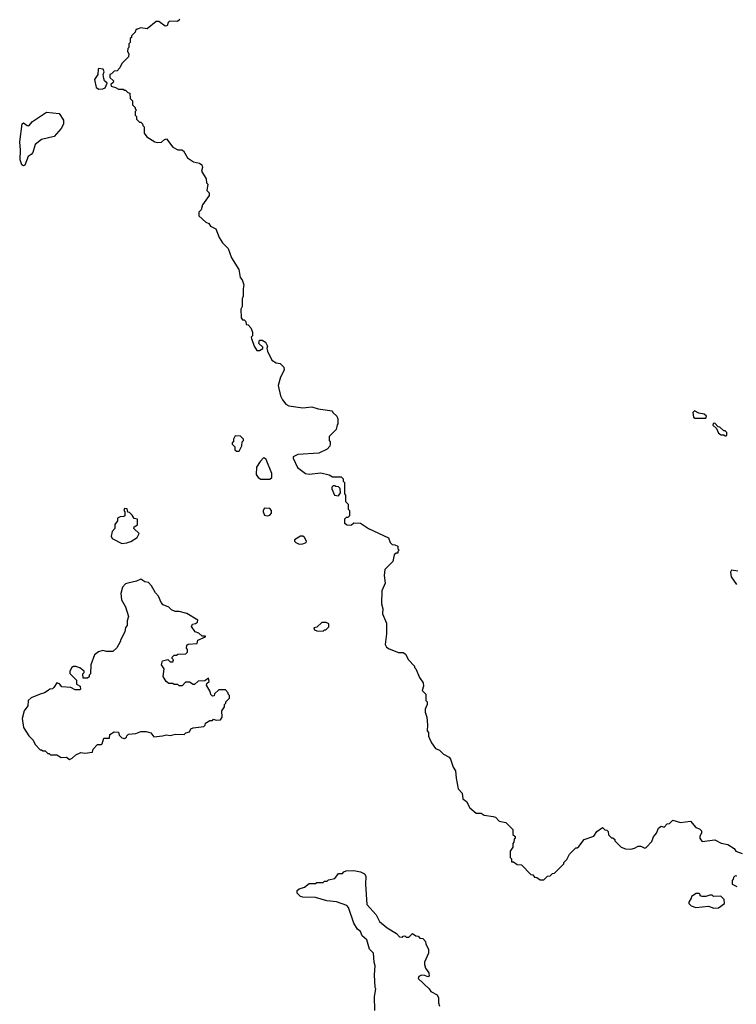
# Model space of a CAD drawing. Extents: x 1861455 to 2058065, y 200073 to 437907.
# Tile 46 of 256: x 1948694 to 1954313, y 273254 to 280974. Entities that reach past the tile are written whole.
import ezdxf

# ---------------------------------------------------------------- set-up
doc = ezdxf.new("R2010")
doc.units = 0

msp = doc.modelspace()

# ---------------------------------------------------------------- linework, layer by layer
at = {"layer": '0CON05XD'}
for points in [[(1949950, 280975), (1949931.7, 280958.3), (1949868.3, 280961.7), (1949858.3, 280951.7), (1949850, 280925), (1949835, 280922.5), (1949785, 280960), (1949765, 280960), (1949695, 280902.5), (1949645, 280910), (1949615, 280900), (1949601.7, 280888.3), (1949600, 280875), (1949571.7, 280848.3), (1949570, 280835), (1949560, 280825), (1949560, 280795), (1949550, 280785), (1949550, 280755), (1949543, 280747), (1949540, 280725), (1949550, 280705), (1949548.3, 280681.7), (1949495, 280630), (1949480, 280595), (1949458.3, 280571.7), (1949435, 280570), (1949415, 280550), (1949400, 280545), (1949401.7, 280521.7), (1949430, 280495), (1949428.3, 280481.7), (1949410, 280465), (1949411.7, 280451.7)], [(1949315, 280430), (1949345, 280432.5), (1949365, 280440), (1949380, 280475), (1949360, 280495), (1949353, 280513), (1949350, 280545), (1949357.5, 280565), (1949350, 280585), (1949315, 280590), (1949310, 280585), (1949307, 280543), (1949280, 280505), (1949295, 280442.5), (1949315, 280430)], [(1949411.7, 280451.7), (1949445, 280442.5), (1949468.3, 280428.3), (1949505, 280430), (1949515, 280420), (1949525, 280420), (1949541.7, 280401.7), (1949558.3, 280398.3), (1949560, 280355), (1949578.3, 280338.3), (1949580, 280305), (1949600, 280285), (1949600, 280275), (1949610, 280265), (1949600, 280255), (1949600, 280225), (1949610, 280215), (1949610, 280195), (1949635, 280170), (1949645, 280170), (1949658.3, 280158.3), (1949660, 280145), (1949670, 280135), (1949670, 280085), (1949690, 280055), (1949755, 280016.7), (1949775, 280011.2), (1949807, 280013), (1949830, 280035), (1949845, 280040), (1949894.2, 279974.2), (1949935, 279952.5), (1949965, 279952.5), (1949980, 279945), (1950010.7, 279890.7), (1950058.3, 279858.3), (1950105, 279850), (1950122.5, 279835), (1950127.5, 279815), (1950120, 279785), (1950157, 279727), (1950160, 279695), (1950170, 279685), (1950162.5, 279635), (1950180, 279615), (1950180, 279595), (1950128.3, 279521.7), (1950117, 279483), (1950100, 279465), (1950100, 279435), (1950155, 279387.5), (1950176.4, 279376.4), (1950190, 279355), (1950233, 279333), (1950257.5, 279265), (1950284.1, 279224.1), (1950329.7, 279179.7), (1950355, 279107.5), (1950412.5, 279015), (1950423.6, 278953.6), (1950437.5, 278935), (1950452.5, 278895), (1950446.4, 278863.6), (1950447.5, 278805), (1950437.5, 278785), (1950437.5, 278725), (1950427.5, 278705), (1950430, 278635), (1950441.7, 278621.7), (1950455, 278620), (1950468.3, 278608.3), (1950470, 278585), (1950485, 278580), (1950507, 278557), (1950520, 278525), (1950520, 278495), (1950510, 278485), (1950512.5, 278475), (1950533, 278413), (1950555, 278380), (1950575, 278380), (1950600, 278395), (1950600, 278405), (1950570, 278435), (1950575, 278460), (1950595, 278460), (1950622.5, 278445), (1950636.7, 278415), (1950632.5, 278395), (1950637.5, 278375), (1950672.5, 278305), (1950705, 278282.5), (1950737, 278277), (1950765, 278250), (1950767.5, 278225), (1950738.3, 278171.7), (1950721.2, 278105), (1950738.8, 278025), (1950753.9, 277993.9), (1950780.5, 277960.5), (1950805, 277946.7), (1950915, 277930), (1950985, 277937.5), (1951035, 277922.5), (1951145, 277907.5), (1951150, 277895), (1951180, 277865), (1951190, 277845), (1951190, 277805), (1951183, 277797), (1951175, 277760), (1951120, 277705), (1951120, 277675), (1951130, 277665), (1951130, 277645), (1951125, 277630), (1951105, 277607.5), (1951040, 277575), (1950875, 277563.3), (1950837.5, 277545), (1950837.5, 277535), (1950873.6, 277463.6), (1950936.4, 277416.4), (1950965, 277410.6), (1951055, 277420), (1951120, 277405), (1951148.3, 277388.3), (1951215, 277390), (1951230, 277375), (1951230, 277355), (1951240, 277345), (1951240, 277255), (1951250, 277245), (1951250, 277195), (1951270, 277175), (1951270, 277135), (1951280, 277125), (1951280, 277085), (1951268.3, 277071.7), (1951255, 277070), (1951241.7, 277058.3), (1951240, 277025), (1951263, 277013), (1951285, 277010), (1951297, 277013), (1951315, 277030), (1951367, 277027), (1951430, 276985), (1951585, 276910), (1951600, 276875), (1951615, 276860), (1951637, 276857), (1951660, 276845), (1951660, 276825), (1951670, 276815), (1951660, 276805), (1951658.3, 276791.7), (1951645, 276790), (1951631.7, 276778.3), (1951620, 276725), (1951558.3, 276661.7), (1951552.5, 276615), (1951560, 276555), (1951534, 276495), (1951532.5, 276395), (1951542.5, 276355), (1951540, 276315), (1951571.7, 276241.7), (1951571.7, 276158.3), (1951561.2, 276075), (1951570, 276055), (1951592.1, 276042.1), (1951665, 276012.5), (1951701.7, 276011.7), (1951719.3, 275999.3), (1951742.5, 275955), (1951790, 275905), (1951790, 275895), (1951800, 275885), (1951830, 275815), (1951857.5, 275775), (1951861.7, 275748.3), (1951850, 275715), (1951880, 275685), (1951880, 275635), (1951890, 275625), (1951890, 275605), (1951873, 275567), (1951872.5, 275545), (1951887.5, 275505), (1951892.5, 275445), (1951888.3, 275398.3), (1951900, 275385), (1951900, 275355), (1951908.3, 275338.3), (1951923, 275303), (1951955, 275260), (1951985, 275247.5), (1952017.5, 275215), (1952060.7, 275190.7), (1952073.3, 275175), (1952094.1, 275114.1), (1952112.5, 275085), (1952117, 275027), (1952133.6, 274943.6), (1952165, 274910), (1952170, 274865), (1952197.5, 274845), (1952223.6, 274793.6), (1952273, 274753), (1952311.7, 274751.7), (1952335, 274737.5), (1952407, 274727), (1952425, 274720), (1952455, 274690), (1952505, 274680), (1952560, 274625), (1952560, 274585), (1952578.3, 274568.3), (1952580, 274555), (1952571.7, 274548.3), (1952570, 274525), (1952560, 274515), (1952560, 274485), (1952540, 274455), (1952540, 274405), (1952550, 274395), (1952551.7, 274371.7), (1952565, 274370), (1952595, 274350), (1952628.3, 274348.3), (1952701.7, 274271.7), (1952718.3, 274268.3), (1952731.7, 274251.7), (1952748.3, 274248.3), (1952775, 274230), (1952805, 274230), (1952831.7, 274258.3), (1952855, 274260), (1952871.7, 274278.3), (1952888.3, 274281.7), (1952960, 274355), (1952960, 274365), (1952985, 274390), (1953005, 274430), (1953055, 274480), (1953065, 274480), (1953078.3, 274491.7), (1953120, 274545), (1953195, 274572.5), (1953220.7, 274609.3), (1953265, 274640), (1953281.7, 274621.7), (1953298.3, 274618.3), (1953308.3, 274608.3), (1953311.7, 274581.7), (1953335, 274560), (1953345, 274560), (1953360, 274545), (1953360, 274535), (1953410, 274485), (1953445, 274472.5), (1953485, 274470), (1953515, 274476.7), (1953545, 274493.3), (1953565, 274492.5), (1953595, 274477.5), (1953606.4, 274483.6), (1953650.7, 274529.3), (1953664, 274566), (1953686.7, 274595), (1953702.5, 274635), (1953725, 274650), (1953748.3, 274641.7), (1953771.7, 274668.3), (1953788.3, 274671.7), (1953815, 274697.5), (1953875, 274680), (1953955, 274690), (1953995, 274640), (1954025, 274630), (1954040, 274615), (1954040, 274595), (1954028.3, 274571.7), (1954027.5, 274555), (1954045, 274530), (1954145, 274542.5), (1954195, 274517.5), (1954247, 274507), (1954296.4, 274476.4), (1954310, 274455), (1954360, 274435)], [(1948725, 279828), (1948710, 279835), (1948699.2, 279875), (1948701.3, 279951.3), (1948694.3, 280015), (1948715, 280157.5), (1948725, 280166.2), (1948753, 280143), (1948765, 280141.4), (1948795, 280175.8), (1948905, 280247.5), (1949005, 280237.5), (1949036.7, 280185), (1949036.7, 280155), (1949018.8, 280121.2), (1948965, 280056.7), (1948865, 280033.3), (1948815, 279996.2), (1948797.7, 279932.3), (1948785, 279916.2), (1948759.8, 279900.2), (1948735, 279834.3), (1948725, 279828)], [(1953988.3, 277848.3), (1954075, 277850), (1954080, 277865), (1954061.7, 277881.7), (1954018.3, 277888.3), (1953985, 277907.5), (1953972.5, 277895), (1953978.3, 277858.3), (1953988.3, 277848.3)], [(1954235, 277710), (1954240, 277715), (1954238.3, 277738.3), (1954225, 277750), (1954215, 277750), (1954185, 277780), (1954171.7, 277781.7), (1954145, 277810), (1954131.7, 277808.3), (1954130, 277795), (1954158.3, 277768.3), (1954175, 277732.5), (1954195, 277720), (1954215, 277720), (1954225, 277710), (1954235, 277710)], [(1950415, 277590), (1950437, 277633), (1950440, 277665), (1950450, 277675), (1950450, 277685), (1950425, 277707.5), (1950385, 277710), (1950370, 277685), (1950370, 277665), (1950360, 277655), (1950360, 277645), (1950380, 277625), (1950381.7, 277601.7), (1950395, 277590), (1950415, 277590)], [(1950585, 277370), (1950655, 277370.8), (1950672, 277385), (1950670.8, 277415), (1950625.7, 277525.7), (1950615, 277536.7), (1950605, 277537.5), (1950579.5, 277510.5), (1950551.2, 277465), (1950548.3, 277408.3), (1950563.5, 277383.5), (1950585, 277370)], [(1951195, 277240), (1951210, 277265), (1951208.3, 277298.3), (1951195, 277310), (1951173, 277313), (1951165, 277320), (1951151.7, 277318.3), (1951142.5, 277307.5), (1951142.5, 277295), (1951162.5, 277245), (1951195, 277240)], [(1949495, 276866.7), (1949535, 276873.3), (1949567, 276883), (1949616.4, 276913.6), (1949630, 276945), (1949590, 276985), (1949591.7, 276998.3), (1949617, 277013), (1949618.3, 277058.3), (1949591.7, 277061.7), (1949575, 277090), (1949555, 277110), (1949541.7, 277111.7), (1949538.3, 277138.3), (1949515, 277140), (1949510, 277125), (1949520, 277115), (1949520, 277085), (1949511.7, 277078.3), (1949483, 277077), (1949460, 277065), (1949460, 277045), (1949440, 277015), (1949440, 276985), (1949418.3, 276961.7), (1949412.5, 276925), (1949420, 276905), (1949495, 276866.7)], [(1950635, 277082.5), (1950655, 277090), (1950670, 277105), (1950667.5, 277125), (1950655, 277140), (1950615, 277142.5), (1950602.5, 277125), (1950602.5, 277115), (1950615, 277090), (1950635, 277082.5)], [(1950885, 276862.5), (1950915, 276863.3), (1950940, 276875), (1950943.3, 276885), (1950926.2, 276915), (1950915, 276923.3), (1950895, 276923.3), (1950850, 276895), (1950850, 276885), (1950860, 276875), (1950885, 276862.5)], [(1954325, 276650), (1954275, 276656.7), (1954267, 276643), (1954272.5, 276605), (1954316, 276545)], [(1949085, 275172.5), (1949105, 275182.5), (1949135, 275210), (1949173, 275227), (1949205, 275222.5), (1949265, 275230), (1949270, 275255), (1949305, 275290), (1949335, 275290), (1949340, 275295), (1949355, 275340), (1949398.3, 275341.7), (1949401.7, 275368.3), (1949435, 275390), (1949468.3, 275388.3), (1949473.6, 275363.6), (1949493.9, 275343.9), (1949515, 275336.7), (1949532.5, 275347.5), (1949535, 275360), (1949548.3, 275371.7), (1949605, 275377.5), (1949645, 275392.5), (1949685, 275392.5), (1949721.7, 275381.7), (1949745, 275350), (1949815, 275357.5), (1949845, 275367.5), (1949875, 275362.5), (1949915, 275372.5), (1949985, 275370), (1949998.3, 275381.7), (1950025, 275390), (1950037, 275413), (1950055, 275422.5), (1950137, 275433), (1950148.3, 275441.7), (1950151.7, 275458.3), (1950185, 275480), (1950205, 275480), (1950215, 275490), (1950235, 275482.5), (1950270, 275485), (1950282.5, 275505), (1950280, 275555), (1950300, 275585), (1950300, 275605), (1950310, 275615), (1950310, 275625), (1950340, 275655), (1950340, 275675), (1950330, 275685), (1950330, 275695), (1950308.3, 275718.3), (1950255, 275720), (1950221.7, 275688.3), (1950218.3, 275671.7), (1950205, 275670), (1950193, 275683), (1950187, 275707), (1950160, 275755), (1950161.7, 275768.3), (1950180, 275785), (1950175, 275810), (1950145, 275790), (1950093, 275787), (1950065, 275760), (1950055, 275760), (1950025, 275780), (1949995, 275780), (1949968.3, 275751.7), (1949945, 275750), (1949935, 275760), (1949905, 275760), (1949895, 275770), (1949865, 275770), (1949843.6, 275783.6), (1949820, 275825), (1949827.5, 275885), (1949807.5, 275915), (1949813.6, 275946.4), (1949855, 275957.5), (1949875, 275940), (1949895, 275940), (1949900, 275955), (1949890, 275965), (1949890, 275975), (1949905, 275990), (1949925, 275990), (1949935, 276000), (1949998.3, 276001.7), (1950010, 276015), (1950010, 276035), (1950002.5, 276045), (1950005, 276070), (1950015, 276077.5), (1950085, 276082.5), (1950091.7, 276108.3), (1950150, 276135), (1950150, 276140), (1950125, 276140), (1950100, 276165), (1950070, 276175), (1950042.5, 276215), (1950050, 276235), (1950071.7, 276238.3), (1950089.3, 276250.7), (1950090, 276265), (1950005, 276316.7), (1949945, 276332.5), (1949913.6, 276333.6), (1949885, 276347.5), (1949865, 276367.5), (1949820, 276385), (1949803, 276403), (1949782.5, 276455), (1949758.8, 276478.8), (1949726.7, 276535), (1949705, 276560), (1949675, 276567.5), (1949645, 276587.5), (1949609.3, 276570.7), (1949543, 276557), (1949525, 276550), (1949500, 276525), (1949487.5, 276475), (1949492.5, 276425), (1949525, 276370), (1949547.5, 276295), (1949538.3, 276261.7), (1949537.5, 276225), (1949523, 276207), (1949517.5, 276175), (1949486.7, 276115), (1949482.5, 276095), (1949455, 276050), (1949425, 276020), (1949375, 276020), (1949345, 276027.5), (1949313.3, 276016.7), (1949280, 275995), (1949252.5, 275915), (1949250, 275845), (1949240, 275835), (1949238.3, 275821.7), (1949225, 275810), (1949191.7, 275811.7), (1949190, 275845), (1949200, 275855), (1949200, 275865), (1949165, 275892.5), (1949135, 275903.3), (1949115, 275902.5), (1949102.5, 275895), (1949087.5, 275865), (1949088.3, 275848.3), (1949140, 275795), (1949140, 275765), (1949168.3, 275748.3), (1949170, 275725), (1949165, 275720), (1949128.3, 275718.3), (1949095, 275737.5), (1949025, 275742.5), (1949006.1, 275766.1), (1948985, 275773.3), (1948963, 275737), (1948951.7, 275728.3), (1948930, 275725), (1948916.7, 275713.3), (1948890, 275695), (1948853.6, 275686.4), (1948783.3, 275656.7), (1948760, 275635), (1948757, 275593), (1948730, 275555), (1948712.5, 275495), (1948723.6, 275423.6), (1948765, 275360), (1948800, 275325), (1948815, 275290), (1948855, 275250), (1948865, 275250), (1948875, 275240), (1948895, 275240), (1948915, 275220), (1948925, 275220), (1948935, 275210), (1948985, 275210), (1949018.3, 275188.3), (1949061.7, 275191.7), (1949085, 275172.5)], [(1951075, 276180), (1951085, 276190), (1951095, 276190), (1951117, 276213), (1951117, 276237), (1951097, 276247), (1951063, 276247), (1951025, 276210), (1951000, 276205), (1951005, 276190), (1951023, 276183), (1951075, 276180)], [(1951480, 273205), (1951477.5, 273315), (1951487.5, 273375), (1951482.5, 273385), (1951477.5, 273485), (1951482.5, 273555), (1951472.5, 273585), (1951467.5, 273655), (1951437.5, 273685), (1951415, 273760), (1951380.7, 273790.7), (1951367.5, 273825), (1951343.6, 273843.6), (1951315, 273890), (1951272.5, 274012.5), (1951259.3, 274029.3), (1951178.3, 274058.3), (1951103.9, 274063.9), (1951015, 274090), (1950915, 274092.5), (1950895, 274100), (1950870, 274125), (1950870, 274145), (1950885, 274160), (1950927, 274173), (1950965, 274200), (1951015, 274200), (1951025, 274210), (1951075, 274210), (1951085, 274220), (1951105, 274220), (1951115, 274230), (1951165, 274240), (1951195, 274280), (1951225, 274280), (1951237, 274293), (1951255, 274300), (1951315, 274303.8), (1951366.7, 274293.3), (1951397.7, 274277.7), (1951408.3, 274258.3), (1951406.4, 274196.4), (1951417.5, 274035), (1951490, 273955), (1951515, 273902.5), (1951575, 273852.5), (1951648.3, 273808.3), (1951673, 273783), (1951695, 273780), (1951701.7, 273788.3), (1951715, 273790), (1951725, 273780), (1951745, 273780), (1951775, 273810), (1951801.7, 273791.7), (1951818.3, 273788.3), (1951831.7, 273771.7), (1951855, 273770), (1951876.4, 273746.4), (1951880, 273725), (1951900, 273685), (1951900, 273655), (1951867.5, 273585), (1951867.5, 273565), (1951876.4, 273536.4), (1951901.7, 273501.7), (1951906.2, 273475), (1951895, 273470), (1951870.6, 273480.6), (1951845, 273481.5), (1951825, 273470.8), (1951818.6, 273455), (1951904.5, 273375), (1951918, 273355), (1951968.3, 273328.3), (1951978.8, 273305), (1951977.5, 273265), (1951985, 273240)], [(1954318.3, 274258.3), (1954305, 274260), (1954291.7, 274248.3), (1954290, 274235), (1954280, 274225), (1954280, 274195), (1954318.3, 274178.3)], [(1954137, 274007), (1954175, 274010), (1954220, 274045), (1954217.5, 274075), (1954191.7, 274101.7), (1954135, 274100), (1954125, 274110), (1954105, 274110), (1954075, 274100), (1954045, 274100), (1954030, 274105), (1954030, 274115), (1954021.7, 274121.7), (1953998.3, 274121.7), (1953961.7, 274098.3), (1953960, 274085), (1953940, 274055), (1953940, 274045), (1953960, 274025), (1953995, 274013.3), (1954095, 274022.5), (1954137, 274007)]]:
    msp.add_lwpolyline(points, dxfattribs=at)

doc.saveas('drawing.dxf')
